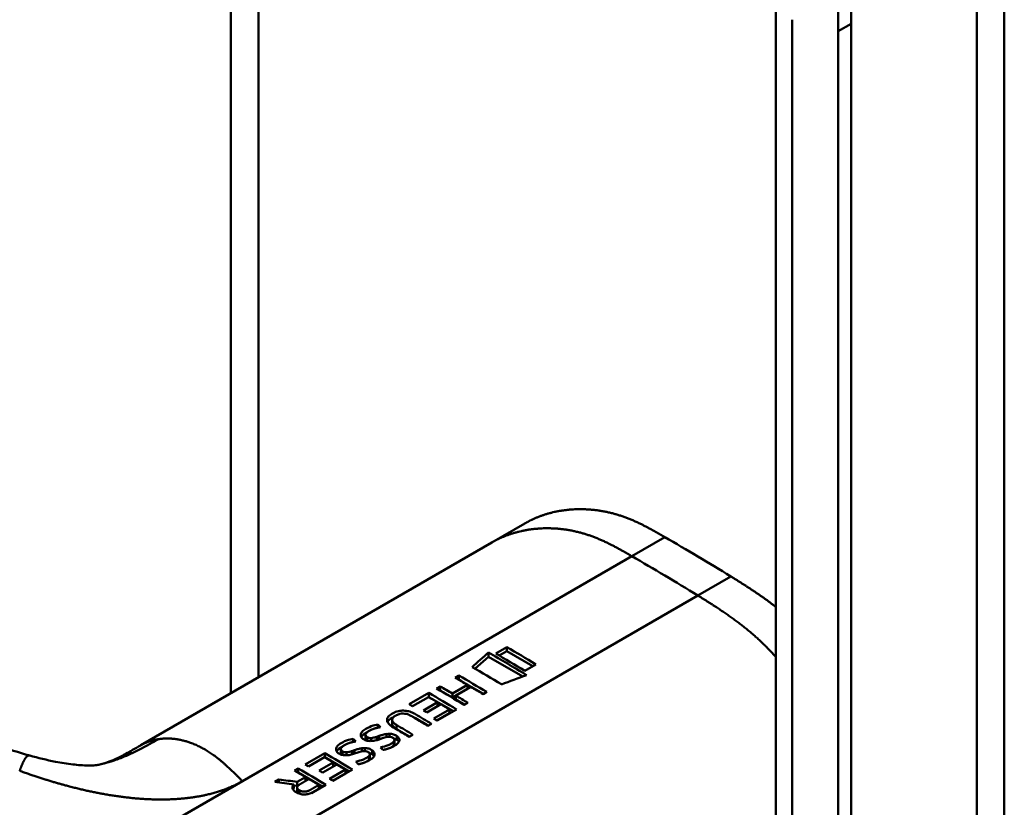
# Model space of a CAD drawing. Header units: millimetres. Extents: x 20 to 833, y 20 to 574.
# Tile 5 of 20: x 220 to 241, y 123 to 139. Entities that reach past the tile are written whole.
import ezdxf

# ---------------------------------------------------------------- set-up
doc = ezdxf.new("R2010")
doc.units = ezdxf.units.MM
doc.header["$LTSCALE"] = 2
doc.layers.add('Sichtbare Kanten(DIN)', color=7, linetype='Continuous', lineweight=50)
doc.layers.add('Sichtbare tangentiale Kanten(DIN)', color=7, linetype='Continuous', lineweight=50)

msp = doc.modelspace()

# ---------------------------------------------------------------- linework, layer by layer
at = {"layer": 'Sichtbare Kanten(DIN)'}
for p, q in [((224.347, 124.99), (224.347, 153.87)), ((236.015, 78.027), (236.015, 139.895)), ((237.631, 139.319), (237.631, 76.797)), ((237.357, 76.639), (237.357, 139.16)), ((229.936, 128.217), (230.643, 128.625)), ((229.936, 128.217), (222.418, 123.876)), ((230.256, 125.977), (230.018, 125.84)), ((230.256, 125.888), (230.256, 125.977)), ((229.575, 125.515), (229.864, 125.771)), ((229.864, 125.771), (229.864, 125.861)), ((229.864, 125.771), (230.596, 125.349)), ((230.095, 125.795), (230.256, 125.888)), ((230.256, 125.888), (230.81, 125.568)), ((230.641, 125.47), (230.878, 125.607)), ((229.152, 125.323), (229.23, 125.368)), ((229.23, 125.279), (229.23, 125.368)), ((228.75, 125.091), (228.828, 125.136)), ((228.828, 125.047), (228.828, 125.136)), ((229.09, 124.982), (229.413, 125.169)), ((229.09, 124.896), (229.413, 125.083)), ((229.488, 125.125), (229.164, 124.938)), ((229.228, 125.278), (229.23, 125.279)), ((229.23, 125.279), (229.755, 124.976)), ((229.413, 125.083), (229.413, 125.169)), ((228.164, 124.753), (228.585, 124.996)), ((228.579, 124.908), (228.237, 124.71)), ((228.583, 124.905), (228.585, 124.907)), ((228.585, 124.907), (228.585, 124.996)), ((228.585, 124.907), (229.11, 124.603)), ((228.826, 125.046), (228.828, 125.047)), ((228.828, 125.047), (229.09, 124.896)), ((229.09, 124.896), (229.09, 124.982)), ((229.164, 124.938), (229.164, 124.853)), ((229.824, 125.016), (229.746, 124.97)), ((228.469, 124.622), (228.77, 124.795)), ((228.842, 124.752), (228.541, 124.579)), ((228.77, 124.795), (228.77, 124.711)), ((229.164, 124.853), (229.353, 124.744)), ((229.422, 124.783), (229.344, 124.738)), ((228.69, 124.446), (229.028, 124.641)), ((228.759, 124.405), (229.028, 124.56)), ((229.179, 124.643), (228.762, 124.403)), ((229.028, 124.56), (229.028, 124.641)), ((227.494, 124.252), (227.494, 124.318)), ((227.798, 124.332), (227.798, 124.42)), ((228.644, 124.334), (228.565, 124.289)), ((227.23, 124.01), (227.23, 124.099)), ((227.264, 123.973), (227.264, 124.05)), ((227.347, 123.966), (227.347, 124.029)), ((227.523, 124.074), (227.523, 124.001)), ((227.678, 124.05), (227.678, 124.117)), ((227.715, 124.056), (227.71, 124.055)), ((227.743, 124.057), (227.743, 124.121)), ((227.895, 124.223), (228.173, 124.062)), ((227.902, 123.988), (227.902, 124.071)), ((228.242, 124.102), (228.163, 124.057)), ((226.965, 123.947), (226.965, 124.013)), ((227.149, 123.744), (227.149, 123.811)), ((227.213, 123.751), (227.213, 123.816)), ((227.837, 123.959), (227.839, 123.962)), ((227.837, 123.878), (227.837, 123.959)), ((227.837, 123.878), (227.839, 123.881)), ((227.849, 123.908), (227.849, 123.989)), ((220.037, 123.654), (220.037, 123.654)), ((225.933, 123.465), (226.354, 123.708)), ((226.348, 123.62), (226.006, 123.422)), ((226.352, 123.617), (226.354, 123.619)), ((226.354, 123.619), (226.354, 123.708)), ((226.354, 123.619), (226.879, 123.315)), ((226.701, 123.705), (226.701, 123.793)), ((226.735, 123.668), (226.735, 123.744)), ((226.818, 123.661), (226.818, 123.724)), ((226.994, 123.769), (226.994, 123.696)), ((227.186, 123.75), (227.181, 123.75)), ((227.308, 123.654), (227.31, 123.657)), ((227.308, 123.572), (227.308, 123.654)), ((227.32, 123.602), (227.32, 123.684)), ((227.373, 123.682), (227.373, 123.765)), ((226.238, 123.334), (226.539, 123.507)), ((226.611, 123.464), (226.311, 123.291)), ((226.539, 123.423), (226.539, 123.507)), ((227.308, 123.572), (227.31, 123.575)), ((225.707, 123.334), (225.787, 123.38)), ((225.768, 123.093), (225.945, 123.195)), ((225.784, 123.289), (225.787, 123.291)), ((225.787, 123.291), (225.787, 123.38)), ((225.787, 123.291), (226.312, 122.988)), ((225.945, 123.11), (225.945, 123.195)), ((226.459, 123.158), (226.797, 123.353)), ((226.528, 123.117), (226.797, 123.272)), ((226.948, 123.355), (226.531, 123.115)), ((226.797, 123.272), (226.797, 123.353)), ((225.283, 123.09), (225.374, 123.142)), ((225.374, 123.078), (225.374, 123.142)), ((225.696, 123.038), (225.696, 122.952)), ((225.696, 123.015), (225.768, 123.006)), ((225.766, 122.885), (225.766, 122.97)), ((225.768, 123.006), (225.768, 123.093)), ((225.768, 123.006), (225.809, 123.03)), ((226.381, 123.028), (226.107, 122.87)), ((226.229, 122.944), (226.229, 123.026)), ((226.069, 122.852), (226.229, 122.944))]:
    msp.add_line(p, q, dxfattribs=at)
for centre, major_axis, ratio, start_param, end_param in [((230.72, -1198.663), (570.755, 1519.476), 0.445272, 0.701728, 0.702123), ((225.695, -837.215), (-783.468, -877.907), 0.685542, 4.052312, 4.052857), ((228.206, 73.95), (-31.338, 54.279), 0.57735, 5.485057, 5.489364), ((228.266, 79.103), (-28.161, 48.776), 0.57735, 5.478661, 5.483329), ((227.476, 123.671), (-0.372, -0.41), 0.498083, 3.530871, 3.713834), ((227.718, 123.989), (-0.119, -0.018), 0.551515, 4.522912, 4.650151), ((226.947, 123.366), (-0.372, -0.41), 0.498083, 3.530871, 3.713834), ((225.975, 72.662), (-31.338, 54.279), 0.57735, 5.485057, 5.489364), ((227.189, 123.684), (-0.119, -0.018), 0.551515, 4.522912, 4.650151), ((226.035, 77.816), (-28.161, 48.776), 0.57735, 5.478661, 5.483329)]:
    msp.add_ellipse(centre, major_axis=major_axis, ratio=ratio, start_param=start_param, end_param=end_param, dxfattribs=at)
for points, degree, knots in [([(229.7, 152.645), (229.869, 152.548), (230.167, 152.375), (230.509, 152.17), (230.767, 152.009), (230.94, 151.899), (231.156, 151.756), (231.328, 151.639), (231.544, 151.487), (231.717, 151.361), (231.976, 151.166), (232.234, 150.961), (232.617, 150.638), (232.955, 150.332), (233.37, 149.926), (233.695, 149.583), (234.091, 149.135), (234.4, 148.76), (234.772, 148.273), (235.058, 147.87), (235.399, 147.352), (235.659, 146.926), (235.964, 146.383), (236.193, 145.94), (236.457, 145.379), (236.651, 144.926), (236.869, 144.357), (237.023, 143.9), (237.19, 143.332), (237.304, 142.88), (237.419, 142.323), (237.491, 141.884), (237.55, 141.399), (237.579, 141.082), (237.601, 140.77), (237.611, 140.564), (237.621, 140.309), (237.626, 140.108), (237.629, 139.859), (237.631, 139.612), (237.631, 139.416), (237.631, 139.319)], 3, [-0.9999979, -0.9999979, -0.9999979, -0.9999979, -0.9583317, -0.927082, -0.9166655, -0.8958324, -0.8854159, -0.8645828, -0.8541662, -0.8333331, -0.8229166, -0.7916669, -0.7708339, -0.7291677, -0.7083346, -0.6666684, -0.6458353, -0.6041691, -0.583336, -0.5416698, -0.5208368, -0.4791706, -0.4583375, -0.4166713, -0.3958382, -0.354172, -0.3333389, -0.2916727, -0.2708396, -0.2291735, -0.2083404, -0.1666742, -0.1458411, -0.1145915, -0.1041749, -0.0833418, -0.0729253, -0.0520922, -0.0416756, -0.0208425, -0.0000095, -0.0000095, -0.0000095, -0.0000095]), ([(237.357, 139.16), (237.357, 139.258), (237.357, 139.453), (237.355, 139.7), (237.351, 139.949), (237.347, 140.151), (237.337, 140.406), (237.326, 140.612), (237.305, 140.924), (237.276, 141.241), (237.216, 141.726), (237.144, 142.165), (237.029, 142.722), (236.916, 143.174), (236.749, 143.742), (236.594, 144.198), (236.376, 144.768), (236.183, 145.221), (235.918, 145.781), (235.69, 146.224), (235.384, 146.768), (235.125, 147.193), (234.783, 147.712), (234.497, 148.115), (234.125, 148.601), (233.817, 148.976), (233.421, 149.425), (233.095, 149.767), (232.68, 150.173), (232.343, 150.479), (231.959, 150.803), (231.701, 151.008), (231.443, 151.203), (231.27, 151.329), (231.054, 151.481), (230.881, 151.598), (230.666, 151.74), (230.493, 151.851), (230.235, 152.011), (229.892, 152.217), (229.595, 152.389), (229.426, 152.487)], 3, [0.0000095, 0.0000095, 0.0000095, 0.0000095, 0.0208425, 0.0416756, 0.0520922, 0.0729253, 0.0833418, 0.1041749, 0.1145915, 0.1458411, 0.1666742, 0.2083404, 0.2291735, 0.2708396, 0.2916727, 0.3333389, 0.354172, 0.3958382, 0.4166713, 0.4583375, 0.4791706, 0.5208368, 0.5416698, 0.583336, 0.6041691, 0.6458353, 0.6666684, 0.7083346, 0.7291677, 0.7708339, 0.7916669, 0.8229166, 0.8333331, 0.8541662, 0.8645828, 0.8854159, 0.8958324, 0.9166655, 0.927082, 0.9583317, 0.9999979, 0.9999979, 0.9999979, 0.9999979]), ([(240.912, 143.161), (240.912, 132.274), (240.912, 121.388), (240.912, 100.765), (240.912, 91.029), (240.912, 81.293)], 3, [0, 0, 0, 0, 10, 10, 18.94314, 18.94314, 18.94314, 18.94314]), ([(221.298, 111.445), (219.906, 112.084), (218.696, 112.843), (215.394, 114.766), (213.341, 115.962), (205.128, 120.744), (198.969, 124.331), (190.5, 129.262), (188.19, 130.607), (184.148, 132.961), (182.237, 133.886), (180.453, 135.328), (180.148, 135.628), (179.737, 136.185), (179.597, 136.436), (179.427, 136.904), (179.38, 137.119), (179.359, 137.442), (179.359, 137.544), (179.371, 137.727), (179.379, 137.804), (179.395, 137.904), (179.397, 137.913), (179.399, 137.926), (179.4, 137.931), (179.401, 137.938), (179.402, 137.941), (179.403, 137.945), (179.403, 137.947), (179.403, 137.949), (179.403, 137.949), (179.403, 137.95), (179.403, 137.951), (179.404, 137.952), (179.404, 137.952), (179.404, 137.953), (179.404, 137.953), (179.404, 137.954)], 3, [0, 0, 0, 0, 1.330879, 1.330879, 3.517902, 3.517902, 10.078968, 10.078968, 12.539368, 12.539368, 14.385097, 14.385097, 14.827131, 14.827131, 15.157869, 15.157869, 15.425993, 15.425993, 15.548214, 15.548214, 15.639932, 15.639932, 15.648432, 15.648432, 15.652584, 15.652584, 15.654666, 15.654666, 15.655832, 15.655832, 15.656235, 15.656235, 15.656577, 15.656577, 15.657146, 15.657146, 15.657775, 15.657775, 15.657775, 15.657775]), ([(233.639, 128.331), (233.187, 128.593), (232.633, 128.904), (231.958, 129.015), (231.334, 128.95), (230.809, 128.72), (230.643, 128.625)], 5, [0, 0, 0, 0, 0, 0, 0.3333333, 0.5032205, 0.5032205, 0.5032205, 0.5032205, 0.5032205, 0.5032205]), ([(215.478, 125.86), (216.175, 125.461), (216.836, 125.05), (217.925, 124.484), (218.305, 124.299), (219.119, 123.952), (219.561, 123.785), (220.037, 123.654)], 3, [0, 0, 0, 0, 0.735929, 0.735929, 1.106843, 1.106843, 1.487767, 1.487767, 1.487767, 1.487767]), ([(229.413, 125.169), (229.37, 125.194), (229.326, 125.22), (229.239, 125.272), (229.195, 125.297), (229.152, 125.323)], 3, [-0.09250293, -0.09250293, -0.09250293, -0.09250293, -0.04625196, -0.04625196, -0.000001, -0.000001, -0.000001, -0.000001]), ([(228.828, 125.136), (228.872, 125.11), (228.915, 125.085), (229.003, 125.033), (229.046, 125.008), (229.09, 124.982)], 3, [-0.09250293, -0.09250293, -0.09250293, -0.09250293, -0.04625197, -0.04625197, -0.000001, -0.000001, -0.000001, -0.000001]), ([(229.746, 124.97), (229.703, 124.996), (229.66, 125.022), (229.574, 125.074), (229.531, 125.099), (229.488, 125.125)], 3, [-0.09132572, -0.09132572, -0.09132572, -0.09132572, -0.04566336, -0.04566336, -0.000001, -0.000001, -0.000001, -0.000001]), ([(229.164, 124.938), (229.207, 124.912), (229.25, 124.887), (229.336, 124.835), (229.379, 124.809), (229.422, 124.783)], 3, [-0.09132572, -0.09132572, -0.09132572, -0.09132572, -0.04566337, -0.04566337, -0.000001, -0.000001, -0.000001, -0.000001]), ([(228.163, 124.057), (228.06, 124.119), (227.957, 124.18), (227.817, 124.264), (227.774, 124.288), (227.719, 124.341), (227.704, 124.362), (227.688, 124.405), (227.688, 124.425), (227.701, 124.468), (227.717, 124.49), (227.77, 124.538), (227.812, 124.561), (227.882, 124.592), (227.921, 124.605), (227.998, 124.617), (228.034, 124.618), (228.107, 124.612), (228.142, 124.605), (228.198, 124.588), (228.22, 124.579), (228.251, 124.565), (228.262, 124.56), (228.277, 124.552), (228.282, 124.549), (228.29, 124.545), (228.292, 124.544), (228.296, 124.542), (228.297, 124.541), (228.299, 124.54), (228.299, 124.54), (228.301, 124.539), (228.301, 124.539), (228.302, 124.538), (228.302, 124.538), (228.302, 124.538), (228.302, 124.538), (228.302, 124.538), (228.302, 124.538), (228.302, 124.538), (228.302, 124.538), (228.416, 124.471), (228.53, 124.403), (228.644, 124.334)], 3, [0, 0, 0, 0, 0.1092334, 0.1092334, 0.1490232, 0.1490232, 0.1726138, 0.1726138, 0.1937378, 0.1937378, 0.2182547, 0.2182547, 0.2526067, 0.2526067, 0.2870093, 0.2870093, 0.3152043, 0.3152043, 0.3443314, 0.3443314, 0.3644971, 0.3644971, 0.3751144, 0.3751144, 0.3803766, 0.3803766, 0.3830492, 0.3830492, 0.38432, 0.38432, 0.3850207, 0.3850207, 0.3856281, 0.3856281, 0.3856453, 0.3856453, 0.3856529, 0.3856529, 0.385659, 0.385659, 0.3856615, 0.3856615, 0.514621, 0.514621, 0.514621, 0.514621]), ([(227.701, 124.373), (227.717, 124.404), (227.75, 124.435), (227.81, 124.47), (227.82, 124.475), (227.83, 124.48)], 3, [-0.414746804, -0.414746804, -0.414746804, -0.414746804, -0.411882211, -0.411882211, -0.411329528, -0.411329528, -0.411329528, -0.411329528]), ([(228.565, 124.289), (228.484, 124.338), (228.403, 124.386), (228.322, 124.434), (228.283, 124.458), (228.248, 124.479), (228.218, 124.496), (228.208, 124.502), (228.197, 124.508), (228.188, 124.513), (228.162, 124.526), (228.133, 124.537), (228.102, 124.545), (228.081, 124.55), (228.058, 124.553), (228.034, 124.554), (228.011, 124.554), (227.988, 124.552), (227.966, 124.547), (227.94, 124.541), (227.917, 124.533), (227.896, 124.522), (227.89, 124.52), (227.883, 124.516), (227.875, 124.511), (227.857, 124.501), (227.834, 124.486), (227.819, 124.468), (227.807, 124.455), (227.8, 124.442), (227.798, 124.427), (227.797, 124.414), (227.799, 124.401), (227.806, 124.388), (227.813, 124.374), (227.825, 124.361), (227.838, 124.349), (227.854, 124.335), (227.874, 124.321), (227.895, 124.309)], 3, [0, 0, 0, 0, 0.0858896, 0.0858896, 0.0858896, 0.1279276, 0.1279276, 0.1279276, 0.1432993, 0.1432993, 0.1432993, 0.1836295, 0.1836295, 0.1836295, 0.21198, 0.21198, 0.21198, 0.2404515, 0.2404515, 0.2404515, 0.2735893, 0.2735893, 0.2735893, 0.2822713, 0.2822713, 0.2822713, 0.3015509, 0.3015509, 0.3015509, 0.3153228, 0.3153228, 0.3153228, 0.328077, 0.328077, 0.328077, 0.3418436, 0.3418436, 0.3418436, 0.3581502, 0.3581502, 0.3581502, 0.3581502]), ([(228.239, 124.484), (228.26, 124.475), (228.281, 124.464), (228.302, 124.452), (228.393, 124.4), (228.484, 124.347), (228.575, 124.295)], 3, [-0.4042218, -0.4042218, -0.4042218, -0.4042218, -0.4031426, -0.4031426, -0.4031426, -0.0813111, -0.0813111, -0.0813111, -0.0813111]), ([(227.33, 123.966), (227.315, 123.966), (227.3, 123.967), (227.271, 123.971), (227.257, 123.975), (227.218, 123.988), (227.192, 124.001), (227.156, 124.027), (227.143, 124.04), (227.127, 124.072), (227.125, 124.089), (227.13, 124.122), (227.137, 124.142), (227.177, 124.188), (227.203, 124.208), (227.249, 124.235), (227.292, 124.26), (227.416, 124.305), (227.452, 124.311), (227.494, 124.318)], 3, [0, 0, 0, 0, 0.0114915, 0.0114915, 0.0227532, 0.0227532, 0.0450369, 0.0450369, 0.0645561, 0.0645561, 0.0860667, 0.0860667, 0.1052546, 0.1052546, 0.12316, 0.12316, 0.1329562, 0.1329562, 0.1429345, 0.1429345, 0.1429345, 0.1429345]), ([(227.798, 124.332), (227.798, 124.324), (227.799, 124.317), (227.802, 124.31), (227.813, 124.281), (227.843, 124.252), (227.895, 124.223)], 3, [-0.08126478, -0.08126478, -0.08126478, -0.08126478, -0.06446812, -0.06446812, -0.06446812, 0, 0, 0, 0]), ([(227.323, 124.193), (227.304, 124.184), (227.286, 124.173), (227.271, 124.162), (227.253, 124.148), (227.244, 124.136), (227.239, 124.128), (227.232, 124.117), (227.229, 124.106), (227.23, 124.095), (227.231, 124.086), (227.234, 124.078), (227.239, 124.071), (227.245, 124.063), (227.254, 124.056), (227.264, 124.05)], 3, [0, 0, 0, 0, 0.0188348, 0.0188348, 0.0188348, 0.0412232, 0.0412232, 0.0412232, 0.0734599, 0.0734599, 0.0734599, 0.0962138, 0.0962138, 0.0962138, 0.1202703, 0.1202703, 0.1202703, 0.1202703]), ([(227.264, 124.05), (227.278, 124.041), (227.288, 124.037), (227.301, 124.033), (227.314, 124.03), (227.328, 124.028), (227.347, 124.029)], 3, [0, 0, 0, 0, 0.01167029, 0.01167029, 0.01167029, 0.02361101, 0.02361101, 0.02361101, 0.02361101]), ([(227.71, 124.055), (227.649, 124.048), (227.584, 124.021), (227.494, 123.992), (227.462, 123.983), (227.398, 123.97), (227.364, 123.966), (227.33, 123.966)], 3, [0, 0, 0, 0, 0.04648501, 0.04648501, 0.06986246, 0.06986246, 0.09248548, 0.09248548, 0.09248548, 0.09248548]), ([(227.347, 124.029), (227.366, 124.03), (227.388, 124.034), (227.409, 124.039), (227.431, 124.044), (227.451, 124.05), (227.474, 124.057)], 3, [0, 0, 0, 0, 0.01715883, 0.01715883, 0.01715883, 0.03436624, 0.03436624, 0.03436624, 0.03436624]), ([(227.474, 124.057), (227.482, 124.06), (227.49, 124.063), (227.499, 124.066), (227.499, 124.066), (227.503, 124.067), (227.507, 124.069), (227.513, 124.071), (227.519, 124.073), (227.523, 124.074)], 3, [0, 0, 0, 0, 0.007243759, 0.007243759, 0.007243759, 0.007783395, 0.007783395, 0.007783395, 0.008527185, 0.008527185, 0.008527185, 0.008527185]), ([(227.523, 124.074), (227.553, 124.085), (227.575, 124.092), (227.601, 124.1), (227.626, 124.107), (227.652, 124.113), (227.678, 124.117)], 3, [0, 0, 0, 0, 0.02152225, 0.02152225, 0.02152225, 0.04305819, 0.04305819, 0.04305819, 0.04305819]), ([(227.839, 123.962), (227.844, 123.969), (227.847, 123.976), (227.848, 123.983), (227.85, 123.99), (227.849, 123.997), (227.846, 124.003), (227.845, 124.007), (227.843, 124.011), (227.84, 124.015), (227.837, 124.019), (227.834, 124.022), (227.829, 124.026), (227.821, 124.033), (227.811, 124.04), (227.799, 124.045), (227.789, 124.049), (227.778, 124.052), (227.766, 124.054), (227.755, 124.056), (227.743, 124.057), (227.731, 124.057)], 3, [0, 0, 0, 0, 0.00910864, 0.00910864, 0.00910864, 0.01796935, 0.01796935, 0.01796935, 0.02226226, 0.02226226, 0.02226226, 0.02577904, 0.02577904, 0.02577904, 0.03210922, 0.03210922, 0.03210922, 0.0373818, 0.0373818, 0.0373818, 0.04265759, 0.04265759, 0.04265759, 0.04265759]), ([(227.743, 124.121), (227.758, 124.121), (227.774, 124.12), (227.789, 124.118), (227.803, 124.115), (227.816, 124.112), (227.829, 124.108), (227.843, 124.104), (227.855, 124.098), (227.867, 124.092), (227.871, 124.09), (227.877, 124.087), (227.882, 124.084), (227.889, 124.08), (227.896, 124.076), (227.902, 124.071)], 3, [0, 0, 0, 0, 0.01175174, 0.01175174, 0.01175174, 0.02263405, 0.02263405, 0.02263405, 0.03418298, 0.03418298, 0.03418298, 0.0383665, 0.0383665, 0.0383665, 0.0427469, 0.0427469, 0.0427469, 0.0427469]), ([(227.902, 124.071), (227.922, 124.057), (227.937, 124.041), (227.955, 124.005), (227.955, 123.99), (227.95, 123.959), (227.938, 123.941), (227.911, 123.908), (227.89, 123.891), (227.841, 123.858), (227.813, 123.844), (227.784, 123.831)], 3, [0, 0, 0, 0, 0.0226843, 0.0226843, 0.0471214, 0.0471214, 0.0950996, 0.0950996, 0.1652353, 0.1652353, 0.2353795, 0.2353795, 0.2353795, 0.2353795]), ([(227.833, 124.023), (227.85, 124.017), (227.866, 124.01), (227.889, 123.997), (227.896, 123.992), (227.902, 123.988)], 3, [-0.03774628, -0.03774628, -0.03774628, -0.03774628, -0.0114041, -0.0114041, 0, 0, 0, 0]), ([(221.56, 123.469), (221.655, 123.492), (221.743, 123.522), (221.932, 123.608), (222.006, 123.645), (222.183, 123.741), (222.29, 123.802), (222.409, 123.871)], 3, [0, 0, 0, 0, 0.2274282, 0.2274282, 0.3469927, 0.3469927, 0.4733937, 0.4733937, 0.4733937, 0.4733937]), ([(226.801, 123.66), (226.786, 123.66), (226.771, 123.661), (226.742, 123.666), (226.728, 123.669), (226.689, 123.682), (226.663, 123.695), (226.627, 123.721), (226.614, 123.735), (226.598, 123.767), (226.596, 123.784), (226.601, 123.816), (226.608, 123.837), (226.648, 123.883), (226.674, 123.902), (226.72, 123.93), (226.763, 123.954), (226.887, 123.999), (226.923, 124.006), (226.965, 124.013)], 3, [0, 0, 0, 0, 0.0114915, 0.0114915, 0.0227532, 0.0227532, 0.0450369, 0.0450369, 0.0645561, 0.0645561, 0.0860668, 0.0860668, 0.1052548, 0.1052548, 0.1231602, 0.1231602, 0.1329564, 0.1329564, 0.1429347, 0.1429347, 0.1429347, 0.1429347]), ([(226.794, 123.888), (226.775, 123.878), (226.757, 123.868), (226.742, 123.856), (226.724, 123.842), (226.715, 123.831), (226.71, 123.823), (226.703, 123.811), (226.7, 123.801), (226.701, 123.789), (226.702, 123.781), (226.705, 123.773), (226.71, 123.766), (226.716, 123.758), (226.724, 123.75), (226.735, 123.744)], 3, [0, 0, 0, 0, 0.0188348, 0.0188348, 0.0188348, 0.0412232, 0.0412232, 0.0412232, 0.0734599, 0.0734599, 0.0734599, 0.0962138, 0.0962138, 0.0962138, 0.1202703, 0.1202703, 0.1202703, 0.1202703]), ([(226.994, 123.769), (227.024, 123.78), (227.046, 123.787), (227.072, 123.794), (227.097, 123.801), (227.123, 123.807), (227.149, 123.811)], 3, [0, 0, 0, 0, 0.02152225, 0.02152225, 0.02152225, 0.04305819, 0.04305819, 0.04305819, 0.04305819]), ([(227.213, 123.816), (227.229, 123.816), (227.245, 123.814), (227.26, 123.812), (227.274, 123.81), (227.287, 123.807), (227.3, 123.803), (227.314, 123.798), (227.326, 123.793), (227.338, 123.787), (227.342, 123.785), (227.348, 123.782), (227.353, 123.778), (227.36, 123.775), (227.367, 123.77), (227.373, 123.765)], 3, [0, 0, 0, 0, 0.01175175, 0.01175175, 0.01175175, 0.02263408, 0.02263408, 0.02263408, 0.03418299, 0.03418299, 0.03418299, 0.0383665, 0.0383665, 0.0383665, 0.0427469, 0.0427469, 0.0427469, 0.0427469]), ([(227.552, 123.829), (227.608, 123.845), (227.662, 123.857), (227.74, 123.888), (227.763, 123.9), (227.805, 123.926), (227.825, 123.943), (227.837, 123.959)], 3, [0, 0, 0, 0, 0.04647205, 0.04647205, 0.06998895, 0.06998895, 0.09284234, 0.09284234, 0.09284234, 0.09284234]), ([(227.78, 123.829), (227.798, 123.84), (227.814, 123.853), (227.831, 123.87), (227.834, 123.874), (227.837, 123.878)], 3, [-0.02719017, -0.02719017, -0.02719017, -0.02719017, -0.00598758, -0.00598758, 0, 0, 0, 0]), ([(220.037, 123.654), (220.215, 123.605), (220.401, 123.56), (220.712, 123.5), (220.84, 123.479), (221.013, 123.459), (221.067, 123.453), (221.181, 123.445), (221.238, 123.443), (221.321, 123.442), (221.351, 123.443), (221.404, 123.445), (221.423, 123.446), (221.466, 123.45), (221.483, 123.453), (221.529, 123.462), (221.543, 123.465), (221.56, 123.469)], 3, [0, 0, 0, 0, 0.142851, 0.142851, 0.23759, 0.23759, 0.2817459, 0.2817459, 0.3393121, 0.3393121, 0.388441, 0.388441, 0.4486209, 0.4486209, 0.5584487, 0.5584487, 0.6013434, 0.6013434, 0.6013434, 0.6013434]), ([(226.735, 123.744), (226.749, 123.736), (226.759, 123.731), (226.772, 123.728), (226.785, 123.724), (226.799, 123.723), (226.818, 123.724)], 3, [0, 0, 0, 0, 0.01167029, 0.01167029, 0.01167029, 0.02361101, 0.02361101, 0.02361101, 0.02361101]), ([(227.181, 123.75), (227.12, 123.742), (227.055, 123.715), (226.965, 123.686), (226.933, 123.677), (226.869, 123.665), (226.835, 123.66), (226.801, 123.66)], 3, [0, 0, 0, 0, 0.04648501, 0.04648501, 0.06986245, 0.06986245, 0.09248547, 0.09248547, 0.09248547, 0.09248547]), ([(226.818, 123.724), (226.837, 123.725), (226.859, 123.728), (226.88, 123.733), (226.902, 123.739), (226.922, 123.744), (226.945, 123.752)], 3, [0, 0, 0, 0, 0.01715883, 0.01715883, 0.01715883, 0.03436624, 0.03436624, 0.03436624, 0.03436624]), ([(226.945, 123.752), (226.953, 123.755), (226.961, 123.757), (226.97, 123.76), (226.97, 123.761), (226.974, 123.762), (226.978, 123.763), (226.984, 123.765), (226.99, 123.768), (226.994, 123.769)], 3, [0, 0, 0, 0, 0.007243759, 0.007243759, 0.007243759, 0.007783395, 0.007783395, 0.007783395, 0.008527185, 0.008527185, 0.008527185, 0.008527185]), ([(227.023, 123.524), (227.079, 123.539), (227.133, 123.552), (227.21, 123.582), (227.234, 123.594), (227.276, 123.621), (227.296, 123.638), (227.308, 123.654)], 3, [0, 0, 0, 0, 0.04647205, 0.04647205, 0.06998895, 0.06998895, 0.09284234, 0.09284234, 0.09284234, 0.09284234]), ([(227.31, 123.657), (227.315, 123.663), (227.318, 123.67), (227.319, 123.677), (227.321, 123.684), (227.32, 123.691), (227.317, 123.698), (227.316, 123.701), (227.314, 123.705), (227.311, 123.71), (227.308, 123.713), (227.305, 123.717), (227.3, 123.721), (227.292, 123.728), (227.282, 123.734), (227.27, 123.739), (227.26, 123.743), (227.249, 123.746), (227.237, 123.749), (227.226, 123.751), (227.214, 123.752), (227.202, 123.752)], 3, [0, 0, 0, 0, 0.00910864, 0.00910864, 0.00910864, 0.01796935, 0.01796935, 0.01796935, 0.02226226, 0.02226226, 0.02226226, 0.02577904, 0.02577904, 0.02577904, 0.03210922, 0.03210922, 0.03210922, 0.0373818, 0.0373818, 0.0373818, 0.04265759, 0.04265759, 0.04265759, 0.04265759]), ([(227.373, 123.765), (227.392, 123.751), (227.408, 123.735), (227.426, 123.7), (227.426, 123.685), (227.421, 123.653), (227.409, 123.635), (227.382, 123.603), (227.361, 123.585), (227.312, 123.553), (227.284, 123.539), (227.255, 123.526)], 3, [0, 0, 0, 0, 0.0226843, 0.0226843, 0.0471214, 0.0471214, 0.0950996, 0.0950996, 0.1652353, 0.1652353, 0.2353795, 0.2353795, 0.2353795, 0.2353795]), ([(227.304, 123.717), (227.321, 123.712), (227.337, 123.704), (227.36, 123.691), (227.367, 123.687), (227.373, 123.682)], 3, [-0.03774622, -0.03774622, -0.03774622, -0.03774622, -0.0114041, -0.0114041, 0, 0, 0, 0]), ([(227.251, 123.524), (227.269, 123.535), (227.285, 123.547), (227.302, 123.565), (227.305, 123.568), (227.308, 123.572)], 3, [-0.02718993, -0.02718993, -0.02718993, -0.02718993, -0.00598758, -0.00598758, 0, 0, 0, 0]), ([(225.945, 123.195), (225.905, 123.218), (225.866, 123.241), (225.786, 123.288), (225.747, 123.311), (225.707, 123.334)], 3, [-0.08386158, -0.08386158, -0.08386158, -0.08386158, -0.04193129, -0.04193129, -0.000001, -0.000001, -0.000001, -0.000001]), ([(225.696, 123.038), (225.627, 123.047), (225.559, 123.056), (225.421, 123.073), (225.352, 123.081), (225.283, 123.09)], 3, [-0.1052572, -0.1052572, -0.1052572, -0.1052572, -0.0526291, -0.0526291, -0.000001, -0.000001, -0.000001, -0.000001]), ([(225.374, 123.142), (225.439, 123.134), (225.505, 123.125), (225.636, 123.109), (225.702, 123.101), (225.768, 123.093)], 3, [-0.1005752, -0.1005752, -0.1005752, -0.1005752, -0.0502881, -0.0502881, -0.000001, -0.000001, -0.000001, -0.000001]), ([(226.107, 122.87), (226.085, 122.858), (226.061, 122.848), (226.035, 122.84), (226.008, 122.831), (225.979, 122.825), (225.949, 122.823), (225.922, 122.82), (225.896, 122.821), (225.869, 122.824), (225.839, 122.828), (225.811, 122.836), (225.786, 122.847), (225.77, 122.853), (225.756, 122.86), (225.742, 122.868), (225.729, 122.876), (225.708, 122.889), (225.691, 122.908), (225.677, 122.924), (225.669, 122.941), (225.666, 122.958), (225.664, 122.972), (225.666, 122.985), (225.671, 122.998), (225.676, 123.012), (225.685, 123.026), (225.696, 123.038)], 3, [0, 0, 0, 0, 0.0225711, 0.0225711, 0.0225711, 0.0454923, 0.0454923, 0.0454923, 0.0656128, 0.0656128, 0.0656128, 0.088775, 0.088775, 0.088775, 0.1028625, 0.1028625, 0.1028625, 0.1164275, 0.1164275, 0.1164275, 0.1276054, 0.1276054, 0.1276054, 0.1362092, 0.1362092, 0.1362092, 0.1454311, 0.1454311, 0.1454311, 0.1454311]), ([(226.229, 123.026), (226.193, 123.047), (226.158, 123.068), (226.088, 123.11), (226.052, 123.131), (226.017, 123.152)], 3, [-0.07476079, -0.07476079, -0.07476079, -0.07476079, -0.03738089, -0.03738089, -0.000001, -0.000001, -0.000001, -0.000001])]:
    msp.add_open_spline(points, degree=degree, knots=knots, dxfattribs=at)
for points, degree in [([(235.053, 127.49), (234.582, 127.78), (234.11, 128.059), (233.639, 128.331)], 3), ([(236.015, 126.838), (235.838, 126.977), (235.652, 127.11), (235.459, 127.237), (235.26, 127.362), (235.053, 127.49)], 5), ([(230.878, 125.607), (230.671, 125.732), (230.463, 125.855), (230.256, 125.977)], 3), ([(229.864, 125.861), (230.135, 125.703), (230.406, 125.543), (230.677, 125.378)], 3), ([(230.018, 125.84), (230.226, 125.718), (230.433, 125.595), (230.641, 125.47)], 3), ([(230.139, 125.18), (229.931, 125.305), (229.723, 125.429), (229.514, 125.55)], 3), ([(229.23, 125.368), (229.428, 125.252), (229.626, 125.135), (229.824, 125.016)], 3), ([(229.344, 124.738), (229.146, 124.857), (228.948, 124.975), (228.75, 125.091)], 3), ([(228.585, 124.996), (228.783, 124.88), (228.981, 124.762), (229.179, 124.643)], 3), ([(228.237, 124.71), (228.213, 124.724), (228.188, 124.739), (228.164, 124.753)], 3), ([(228.541, 124.579), (228.517, 124.593), (228.493, 124.607), (228.469, 124.622)], 3), ([(228.762, 124.403), (228.738, 124.417), (228.714, 124.432), (228.69, 124.446)], 3), ([(227.494, 124.318), (227.513, 124.3), (227.533, 124.282), (227.552, 124.263)], 3), ([(227.895, 124.309), (228.01, 124.241), (228.126, 124.172), (228.242, 124.102)], 3), ([(227.139, 124.049), (227.16, 124.089), (227.205, 124.123), (227.258, 124.151)], 3), ([(226.61, 123.744), (226.631, 123.784), (226.676, 123.817), (226.729, 123.845)], 3), ([(226.965, 124.013), (226.984, 123.995), (227.004, 123.976), (227.023, 123.958)], 3), ([(227.23, 124.01), (227.23, 124), (227.234, 123.989), (227.242, 123.98)], 3), ([(227.602, 123.775), (227.585, 123.793), (227.569, 123.811), (227.552, 123.829)], 3), ([(227.784, 123.831), (227.781, 123.83), (227.777, 123.828), (227.774, 123.826)], 3), ([(227.839, 123.881), (227.846, 123.89), (227.849, 123.899), (227.849, 123.908)], 3), ([(227.902, 123.988), (227.919, 123.976), (227.933, 123.963), (227.942, 123.949)], 3), ([(226.354, 123.708), (226.552, 123.592), (226.75, 123.474), (226.948, 123.355)], 3), ([(226.701, 123.705), (226.701, 123.694), (226.705, 123.684), (226.713, 123.674)], 3), ([(227.31, 123.575), (227.317, 123.584), (227.32, 123.593), (227.32, 123.602)], 3), ([(227.373, 123.682), (227.39, 123.671), (227.404, 123.657), (227.413, 123.643)], 3), ([(226.006, 123.422), (225.982, 123.436), (225.957, 123.451), (225.933, 123.465)], 3), ([(227.073, 123.47), (227.056, 123.488), (227.04, 123.506), (227.023, 123.524)], 3), ([(227.255, 123.526), (227.252, 123.524), (227.248, 123.523), (227.245, 123.521)], 3), ([(225.787, 123.38), (225.985, 123.264), (226.183, 123.147), (226.381, 123.028)], 3), ([(226.311, 123.291), (226.286, 123.305), (226.262, 123.319), (226.238, 123.334)], 3), ([(226.531, 123.115), (226.507, 123.129), (226.483, 123.144), (226.459, 123.158)], 3), ([(225.677, 122.927), (225.682, 122.936), (225.689, 122.944), (225.696, 122.952)], 3), ([(225.766, 122.885), (225.766, 122.872), (225.772, 122.859), (225.787, 122.846)], 3)]:
    msp.add_open_spline(points, degree=degree, dxfattribs=at)
for points, weights, knots in [([(227.552, 124.263), (227.517, 124.257), (227.486, 124.251), (227.457, 124.243), (227.442, 124.239), (227.427, 124.235), (227.412, 124.23), (227.398, 124.225), (227.384, 124.22), (227.37, 124.214), (227.358, 124.209), (227.346, 124.204), (227.335, 124.199), (227.331, 124.197), (227.327, 124.195), (227.323, 124.193)], [1, 1.00798459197, 1.00798459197, 1, 1.00194930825, 1.00194930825, 1, 1.00189086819, 1.00189086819, 1, 1, 1, 1, 1.00147352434, 1.00147352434, 1], [0, 0, 0, 0, 0.02429045, 0.02429045, 0.02429045, 0.03732361, 0.03732361, 0.03732361, 0.05061544, 0.05061544, 0.05061544, 0.06177209, 0.06177209, 0.06177209, 0.06549098, 0.06549098, 0.06549098, 0.06549098]), ([(227.023, 123.958), (226.988, 123.952), (226.957, 123.945), (226.928, 123.938), (226.913, 123.934), (226.898, 123.929), (226.883, 123.925), (226.869, 123.92), (226.855, 123.914), (226.841, 123.909), (226.829, 123.904), (226.817, 123.898), (226.806, 123.893), (226.802, 123.891), (226.798, 123.89), (226.794, 123.888)], [1, 1.00798459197, 1.00798459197, 1, 1.00194930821, 1.00194930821, 1, 1.00189086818, 1.00189086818, 1, 1, 1, 1, 1.00147352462, 1.00147352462, 1], [0, 0, 0, 0, 0.02429045, 0.02429045, 0.02429045, 0.03732361, 0.03732361, 0.03732361, 0.05061544, 0.05061544, 0.05061544, 0.06177209, 0.06177209, 0.06177209, 0.06549098, 0.06549098, 0.06549098, 0.06549098]), ([(227.774, 123.826), (227.754, 123.818), (227.734, 123.811), (227.714, 123.804), (227.693, 123.797), (227.672, 123.791), (227.65, 123.785), (227.637, 123.782), (227.622, 123.779), (227.608, 123.776), (227.606, 123.776), (227.604, 123.775), (227.602, 123.775)], [1, 0.999971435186, 0.999971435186, 1, 0.999946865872, 0.999946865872, 1, 0.999474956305, 0.999474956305, 1, 1, 1, 1], [0, 0, 0, 0, 0.01792662, 0.01792662, 0.01792662, 0.0358754, 0.0358754, 0.0358754, 0.04736768, 0.04736768, 0.04736768, 0.04890663, 0.04890663, 0.04890663, 0.04890663]), ([(227.245, 123.521), (227.225, 123.513), (227.205, 123.505), (227.185, 123.498), (227.164, 123.491), (227.143, 123.485), (227.121, 123.48), (227.107, 123.476), (227.093, 123.473), (227.079, 123.471), (227.077, 123.47), (227.075, 123.47), (227.073, 123.47)], [1, 0.999971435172, 0.999971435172, 1, 0.999946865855, 0.999946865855, 1, 0.999474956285, 0.999474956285, 1, 1, 1, 1], [0, 0, 0, 0, 0.01792662, 0.01792662, 0.01792662, 0.0358754, 0.0358754, 0.0358754, 0.04736768, 0.04736768, 0.04736768, 0.04890663, 0.04890663, 0.04890663, 0.04890663]), ([(226.017, 123.152), (225.956, 123.116), (225.894, 123.081), (225.833, 123.045), (225.823, 123.039), (225.814, 123.034), (225.806, 123.028), (225.798, 123.022), (225.79, 123.015), (225.785, 123.009), (225.778, 123.002), (225.773, 122.994), (225.77, 122.987), (225.767, 122.979), (225.765, 122.972), (225.767, 122.964), (225.768, 122.954), (225.773, 122.945), (225.782, 122.935), (225.789, 122.927), (225.8, 122.919), (225.813, 122.911)], [1, 1, 1, 1, 0.99849745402, 0.99849745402, 1, 0.998977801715, 0.998977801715, 1, 0.999210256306, 0.999210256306, 1, 0.999393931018, 0.999393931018, 1, 0.999355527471, 0.999355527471, 1, 0.999661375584, 0.999661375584, 1], [0, 0, 0, 0, 0.0652493, 0.0652493, 0.0652493, 0.0751466, 0.0751466, 0.0751466, 0.0849511, 0.0849511, 0.0849511, 0.0950243, 0.0950243, 0.0950243, 0.1051429, 0.1051429, 0.1051429, 0.1194039, 0.1194039, 0.1194039, 0.1309839, 0.1309839, 0.1309839, 0.1309839]), ([(225.813, 122.911), (225.83, 122.901), (225.848, 122.894), (225.867, 122.889), (225.878, 122.887), (225.888, 122.885), (225.899, 122.884), (225.91, 122.883), (225.921, 122.883), (225.932, 122.884), (225.943, 122.884), (225.953, 122.886), (225.964, 122.888), (225.974, 122.89), (225.984, 122.893), (225.993, 122.896), (226.011, 122.902), (226.028, 122.91), (226.044, 122.919), (226.106, 122.955), (226.167, 122.99), (226.229, 123.026)], [1, 0.99534372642, 0.99534372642, 1, 0.998494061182, 0.998494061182, 1, 0.998460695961, 0.998460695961, 1, 0.998657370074, 0.998657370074, 1, 0.998874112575, 0.998874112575, 1, 0.996743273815, 0.996743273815, 1, 1, 1, 1], [0, 0, 0, 0, 0.0167499, 0.0167499, 0.0167499, 0.0259531, 0.0259531, 0.0259531, 0.0351695, 0.0351695, 0.0351695, 0.0438009, 0.0438009, 0.0438009, 0.0518097, 0.0518097, 0.0518097, 0.065886, 0.065886, 0.065886, 0.1311352, 0.1311352, 0.1311352, 0.1311352])]:
    msp.add_rational_spline(points, weights, degree=3, knots=knots, dxfattribs=at)
at = {"layer": 'Sichtbare tangentiale Kanten(DIN)'}
for p, q in [((224.933, 153.532), (224.933, 125.328)), ((237.357, 139.16), (237.631, 139.319)), ((232.932, 127.923), (233.639, 128.331)), ((224.591, 123.108), (232.932, 127.923)), ((234.346, 127.081), (235.053, 127.49)), ((234.346, 127.081), (223.112, 120.596)), ((227.895, 124.309), (227.895, 124.223)), ((227.474, 123.987), (227.474, 124.057)), ((227.839, 123.881), (227.839, 123.962)), ((226.945, 123.681), (226.945, 123.752)), ((227.31, 123.575), (227.31, 123.657)), ((224.591, 123.108), (221.429, 121.282)), ((225.813, 122.911), (225.813, 122.837))]:
    msp.add_line(p, q, dxfattribs=at)
for points, knots in [([(221.429, 121.282), (221.429, 121.282), (221.426, 121.284), (221.354, 121.317), (221.214, 121.382), (221.005, 121.482), (220.736, 121.615), (220.414, 121.783), (220.099, 121.952), (219.786, 122.127), (219.473, 122.304), (218.776, 122.708), (217.692, 123.34), (216.222, 124.196), (214.366, 125.277), (212.122, 126.584), (209.877, 127.891), (207.634, 129.197), (205.391, 130.504), (203.147, 131.81), (200.903, 133.117), (198.659, 134.423), (196.415, 135.73), (194.395, 136.907), (192.6, 137.952), (191.03, 138.866), (189.685, 139.649), (188.563, 140.303), (187.441, 140.956), (186.317, 141.61), (185.195, 142.264), (184.229, 142.826), (183.421, 143.298), (182.765, 143.678), (182.271, 143.969), (181.938, 144.174), (181.614, 144.382), (181.303, 144.597), (181.008, 144.818), (180.678, 145.093), (180.332, 145.427), (179.999, 145.83), (179.726, 146.305), (179.568, 146.846), (179.553, 147.395), (179.714, 148.061), (180.156, 148.821), (180.852, 149.509), (181.664, 150.099), (182.483, 150.601), (183.132, 150.974), (183.563, 151.221), (183.908, 151.418), (184.113, 151.535), (184.266, 151.623), (184.369, 151.682), (184.421, 151.711)], [0, 0, 0, 0, 0, 0, 0.000053, 0.006056, 0.116047, 0.226038, 0.33603, 0.446021, 0.556012, 0.666003, 0.775995, 0.885986, 1.682703, 2.479419, 3.276135, 4.072852, 4.869568, 5.666285, 6.463001, 7.259718, 8.056434, 8.853151, 9.649867, 10.446583, 10.844942, 11.2433, 11.641658, 12.040016, 12.438375, 12.836733, 13.235091, 13.633449, 13.75616, 13.87887, 14.001581, 14.124292, 14.247002, 14.369713, 14.492424, 14.615134, 14.860555, 15.105977, 15.351398, 15.596819, 15.84224, 16.087662, 16.578504, 17.069347, 17.314768, 17.560189, 17.652615, 17.745041, 17.837467, 17.933544, 17.933544, 17.933544, 17.933544, 17.933544, 17.933544]), ([(232.932, 127.923), (232.48, 128.184), (231.926, 128.496), (231.251, 128.607), (230.627, 128.541), (230.101, 128.312), (229.936, 128.217)], [0, 0, 0, 0, 0, 0, 0.3333333, 0.5032205, 0.5032205, 0.5032205, 0.5032205, 0.5032205, 0.5032205]), ([(222.794, 124.006), (222.718, 123.963), (222.568, 123.879), (222.347, 123.757), (222.108, 123.643), (221.856, 123.55), (221.675, 123.498), (221.575, 123.473), (221.56, 123.469)], [0, 0, 0, 0, 0, 0, 0.1666667, 0.3333333, 0.5, 0.5289934, 0.5289934, 0.5289934, 0.5289934, 0.5289934, 0.5289934]), ([(220.037, 123.654), (220.018, 123.659), (219.978, 123.653), (219.935, 123.608), (219.89, 123.513), (219.844, 123.391), (219.821, 123.328)], [0.5016416, 0.5016416, 0.5016416, 0.5016416, 0.5016416, 0.5016416, 0.75, 1, 1, 1, 1, 1, 1])]:
    msp.add_open_spline(points, degree=5, knots=knots, dxfattribs=at)
for points, degree in [([(240.327, 80.476), (240.327, 111.41), (240.327, 142.344)], 2), ([(236.367, 77.537), (236.367, 98.16), (236.367, 118.782), (236.367, 139.405)], 3), ([(234.346, 127.081), (233.875, 127.372), (233.403, 127.651), (232.932, 127.923)], 3), ([(236.015, 125.769), (235.74, 126.08), (235.43, 126.362), (235.092, 126.614), (234.732, 126.843), (234.346, 127.081)], 5), ([(224.591, 123.108), (224.496, 123.204), (224.304, 123.397), (224.014, 123.665), (223.639, 123.9), (223.283, 124.008), (223.032, 124.029), (222.872, 124.018), (222.794, 124.006)], 5), ([(222.794, 124.006), (222.712, 123.993), (222.633, 123.973), (222.555, 123.946), (222.481, 123.912), (222.409, 123.871)], 5), ([(219.821, 123.328), (220.066, 123.24), (220.529, 123.085), (221.156, 122.909), (221.905, 122.761), (222.742, 122.688), (223.493, 122.726), (224.001, 122.839), (224.325, 122.966), (224.504, 123.058), (224.591, 123.108)], 5)]:
    msp.add_open_spline(points, degree=degree, dxfattribs=at)

doc.saveas('drawing.dxf')
